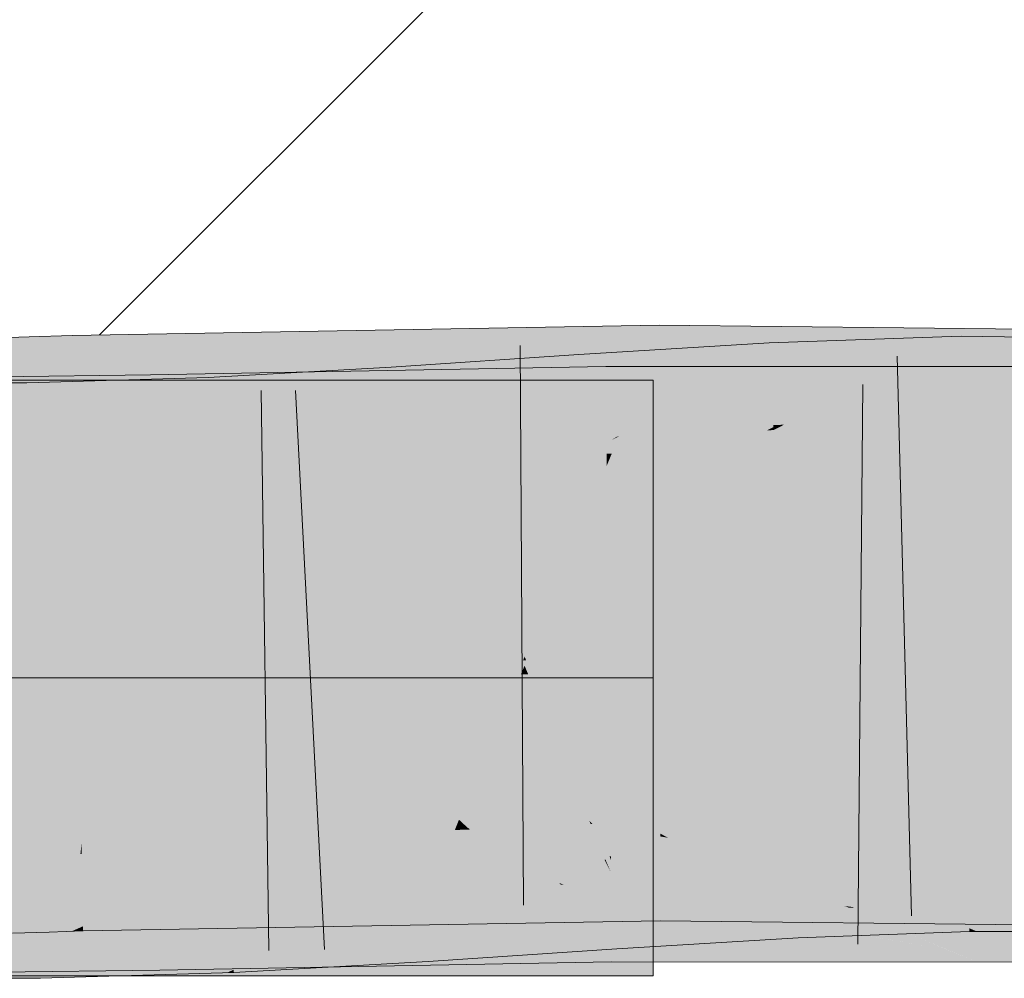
# Model space of a CAD drawing. Extents: x -620 to 300, y 62 to 1112.
# Tile 127 of 236: x 183.321 to 183.735, y 712.32 to 712.723. Entities that reach past the tile are written whole.
import ezdxf
from ezdxf.lldxf.tags import DXFTag

# ---------------------------------------------------------------- set-up
doc = ezdxf.new("R2010")
doc.units = 0
doc.layers.get('0').update_dxf_attribs({"lineweight": 13})
for name, color, linetype, lineweight, true_color in [('E_Detail_Wandschraffur', 7, 'Continuous', 5, 0xc0c0c0), ('E_Leerrohr 25-A06GA2AZ8I', 7, 'Continuous', 9, 0xff8000), ('E_Leerrohr 25-Shading', 7, 'Continuous', 9, 0xff8000)]:
    doc.layers.add(name, color=color, linetype=linetype, lineweight=lineweight, true_color=true_color)
tags = doc.linetypes.add('STRICHPUNKT2-A06GA2B08I', pattern=[12.7, 6.35, -3.175, 0, -3.175]).pattern_tags.tags
tags[10:11] = [DXFTag(74, 4), DXFTag(75, 0), DXFTag(340, '0'), DXFTag(46, 0.0), DXFTag(50, 0.0), DXFTag(44, 0.0), DXFTag(45, 0.0)]
tags[8:9] = [DXFTag(74, 4), DXFTag(75, 0), DXFTag(340, '0'), DXFTag(46, 0.0), DXFTag(50, 0.0), DXFTag(44, 0.0), DXFTag(45, 0.0)]
tags[6:7] = [DXFTag(74, 4), DXFTag(75, 0), DXFTag(340, '0'), DXFTag(46, 0.0), DXFTag(50, 0.0), DXFTag(44, 0.0), DXFTag(45, 0.0)]
tags[4:5] = [DXFTag(74, 4), DXFTag(75, 0), DXFTag(340, '0'), DXFTag(46, 0.0), DXFTag(50, 0.0), DXFTag(44, 0.0), DXFTag(45, 0.0)]

# ---------------------------------------------------------------- blocks, each defined once
blk = doc.blocks.new('Shading-A06GA1NA8I', base_point=(183.54906, 712.43066))
at = {"layer": 'E_Leerrohr 25-Shading', "color": 34, "true_color": 0xb05800}
for points in [[(183.53481, 712.56036), (183.58977, 712.56616), (183.40825, 712.59137), (183.58971, 712.59454)], [(183.65825, 712.59381), (183.58971, 712.59454), (183.58977, 712.56616)], [(183.58977, 712.56616), (183.58978, 712.56152), (183.65825, 712.59381), (183.59648, 712.56146)], [(183.65825, 712.59381), (183.59648, 712.56146), (183.65474, 712.56543), (183.61761, 712.56116)], [(183.65825, 712.59381), (183.65474, 712.56543), (183.72325, 712.59308)], [(183.32526, 712.58966), (183.30928, 712.58911), (183.32637, 712.55658), (183.31049, 712.55566)], [(183.34331, 712.59021), (183.32526, 712.58966), (183.34392, 712.55756), (183.32637, 712.55658)], [(183.34331, 712.59021), (183.40825, 712.59137), (183.34331, 712.59021)], [(183.34331, 712.59021), (183.48189, 712.55957), (183.40825, 712.59137), (183.48814, 712.55969)], [(183.48189, 712.55957), (183.34331, 712.59021), (183.42311, 712.55853)], [(183.41991, 712.55981), (183.34331, 712.59021), (183.34392, 712.55756)], [(183.53481, 712.56036), (183.40825, 712.59137), (183.48889, 712.55939)], [(183.66145, 712.56238), (183.71657, 712.58997), (183.6364, 712.57806), (183.65825, 712.58789)], [(183.72325, 712.59308), (183.65474, 712.56543), (183.84814, 712.59167), (183.84781, 712.58777)], [(183.71661, 712.58722), (183.71657, 712.58997), (183.66145, 712.56238)], [(183.72325, 712.5899), (183.71657, 712.58997), (183.71661, 712.58722)], [(183.72247, 712.55554), (183.80431, 712.58875), (183.71661, 712.58722), (183.72325, 712.5899)], [(183.57207, 712.54779), (183.63596, 712.5871), (183.55829, 712.54675), (183.55602, 712.58228)], [(183.6364, 712.57806), (183.63596, 712.5871), (183.57285, 712.54785), (183.57207, 712.54779)], [(183.65825, 712.58789), (183.63596, 712.5871), (183.6364, 712.57806)], [(183.71704, 712.55603), (183.71661, 712.58722), (183.64224, 712.5528), (183.66145, 712.56238)], [(183.65474, 712.56543), (183.76202, 712.55927), (183.84781, 712.58777), (183.84532, 712.55896)], [(183.72247, 712.55554), (183.71661, 712.58722), (183.71704, 712.5556)], [(183.80099, 712.55505), (183.80431, 712.58875), (183.72247, 712.55554)], [(183.55602, 712.58228), (183.47728, 712.57697), (183.49664, 712.54156), (183.4791, 712.54767)], [(183.55829, 712.54675), (183.55602, 712.58228), (183.49693, 712.54175)], [(183.49664, 712.53931), (183.56772, 712.54065), (183.40825, 712.57428), (183.5674, 712.57727)], [(183.4791, 712.54767), (183.47728, 712.57697), (183.44238, 712.56079), (183.44183, 712.57495)], [(183.56772, 712.54065), (183.56985, 712.54065), (183.5674, 712.57727), (183.65825, 712.57721)], [(183.65825, 712.57721), (183.56985, 712.54065), (183.72325, 712.57715), (183.63486, 712.54059)], [(183.63763, 712.55261), (183.6364, 712.57806), (183.57285, 712.54785)], [(183.63486, 712.54059), (183.76079, 712.54053), (183.72325, 712.57715), (183.76163, 712.57715)], [(183.63988, 712.55267), (183.66145, 712.56238), (183.63763, 712.55261), (183.6364, 712.57806)], [(183.19325, 712.53485), (183.37683, 712.53711), (183.34325, 712.5733), (183.37648, 712.55994)], [(183.19325, 712.53485), (183.34325, 712.5733), (183.19325, 712.57147)], [(183.37648, 712.55994), (183.37627, 712.57373), (183.34325, 712.5733)], [(183.40048, 712.57257), (183.34325, 712.57092), (183.40152, 712.54846)], [(183.37627, 712.57373), (183.49664, 712.53931), (183.40825, 712.57428)], [(183.37627, 712.57373), (183.37648, 712.55994), (183.49664, 712.53931), (183.43164, 712.53815)], [(183.40152, 712.54846), (183.40825, 712.573), (183.40048, 712.57257)], [(183.40152, 712.54846), (183.44301, 712.54419), (183.40825, 712.573), (183.44254, 712.55731)], [(183.44183, 712.57495), (183.40825, 712.573), (183.44238, 712.56079)], [(183.4424, 712.56079), (183.40825, 712.573), (183.44254, 712.55731)], [(183.30502, 712.57037), (183.30495, 712.53375), (183.32433, 712.57037), (183.32516, 712.53381)], [(183.34325, 712.57092), (183.32433, 712.57037), (183.40205, 712.53601), (183.32516, 712.53381)], [(183.34325, 712.57092), (183.40205, 712.53601), (183.40152, 712.54846)], [(183.57841, 712.56128), (183.58977, 712.56616), (183.53481, 712.56036)], [(183.58978, 712.56152), (183.58977, 712.56616), (183.57843, 712.56128)], [(183.64325, 712.56079), (183.65474, 712.56543), (183.61761, 712.56116)], [(183.76202, 712.55927), (183.65474, 712.56543), (183.64325, 712.56079)], [(183.4791, 712.54767), (183.4424, 712.56079), (183.47954, 712.54041), (183.44254, 712.55731)], [(183.49664, 712.55627), (183.53481, 712.56036), (183.48889, 712.55939)], [(183.56985, 712.55762), (183.57841, 712.56128), (183.49664, 712.55627), (183.53481, 712.56036)], [(183.56985, 712.55762), (183.58978, 712.55792), (183.57843, 712.56128), (183.58978, 712.56152)], [(183.58978, 712.56152), (183.58978, 712.55792), (183.59648, 712.56146)], [(183.59648, 712.56146), (183.58978, 712.55792), (183.61761, 712.56116)], [(183.63486, 712.55743), (183.64325, 712.56079), (183.58978, 712.55792), (183.61761, 712.56116)], [(183.66145, 712.56238), (183.63988, 712.55267), (183.64224, 712.5528)], [(183.64047, 712.55969), (183.76202, 712.55927), (183.64325, 712.56079)], [(183.31049, 712.55566), (183.31059, 712.55249), (183.32637, 712.55658), (183.32649, 712.55304)], [(183.32637, 712.55658), (183.32649, 712.55304), (183.34392, 712.55756), (183.34399, 712.55365)], [(183.43164, 712.55518), (183.41991, 712.55981), (183.34399, 712.55365), (183.34392, 712.55756)], [(183.37648, 712.55994), (183.37683, 712.53711), (183.43164, 712.53815)], [(183.43164, 712.55518), (183.49664, 712.55627), (183.42311, 712.55853), (183.48189, 712.55957)], [(183.44301, 712.54419), (183.47954, 712.54041), (183.44254, 712.55731)], [(183.48189, 712.55957), (183.49664, 712.55627), (183.48814, 712.55969)], [(183.64047, 712.55969), (183.63486, 712.55743), (183.73355, 712.55933), (183.73363, 712.55634)], [(183.63971, 712.55151), (183.71704, 712.5556), (183.64224, 712.5528), (183.71704, 712.55603)], [(183.73363, 712.55634), (183.87738, 712.55475), (183.73355, 712.55933), (183.8775, 712.55884)], [(183.63768, 712.5517), (183.63763, 712.55261), (183.56985, 712.54639), (183.57285, 712.54785)], [(183.63768, 712.5517), (183.63988, 712.55267), (183.63763, 712.55261)], [(183.63988, 712.55267), (183.63768, 712.5517), (183.63971, 712.55151), (183.6377, 712.55139)], [(183.63774, 712.55054), (183.71707, 712.55334), (183.63971, 712.55151), (183.71704, 712.5556)], [(183.63988, 712.55267), (183.63971, 712.55151), (183.64224, 712.5528)], [(183.71707, 712.55334), (183.72247, 712.55554), (183.71704, 712.5556)], [(183.80072, 712.55231), (183.80099, 712.55505), (183.71707, 712.55334), (183.72247, 712.55554)], [(183.43164, 712.53766), (183.44322, 712.53833), (183.40152, 712.54846), (183.44301, 712.54419)], [(183.40152, 712.54846), (183.40205, 712.53601), (183.43164, 712.53766)], [(183.4791, 712.54767), (183.47954, 712.54041), (183.49664, 712.54156)], [(183.56985, 712.54639), (183.57207, 712.54779), (183.55835, 712.54572), (183.55829, 712.54675)], [(183.63768, 712.5517), (183.56985, 712.54639), (183.63486, 712.55035)], [(183.57207, 712.54779), (183.56985, 712.54639), (183.57285, 712.54785)], [(183.63486, 712.55035), (183.63774, 712.55054), (183.63768, 712.5517)], [(183.6377, 712.55139), (183.63774, 712.55054), (183.63971, 712.55151)], [(183.44322, 712.53833), (183.47954, 712.54041), (183.44301, 712.54419)], [(183.55835, 712.54572), (183.55829, 712.54675), (183.49664, 712.54156), (183.49693, 712.54175)], [(183.42747, 712.37659), (183.43164, 712.37836), (183.34727, 712.37604), (183.34726, 712.37689)], [(183.38368, 712.35468), (183.44322, 712.35645), (183.43164, 712.37836), (183.49664, 712.37952)], [(183.38368, 712.35468), (183.43164, 712.37836), (183.38881, 712.35986)], [(183.44322, 712.35645), (183.54858, 712.35962), (183.49664, 712.37952), (183.54774, 712.36041)], [(183.52768, 712.38007), (183.49664, 712.37952), (183.53076, 712.37701)], [(183.53076, 712.37701), (183.49664, 712.37952), (183.54774, 712.36041)], [(183.56985, 712.3808), (183.52768, 712.38007), (183.59019, 712.37274), (183.56198, 712.37476)], [(183.56198, 712.37476), (183.52768, 712.38007), (183.53076, 712.37701)], [(183.56985, 712.3808), (183.59019, 712.37274), (183.58324, 712.38104), (183.59018, 712.37994)], [(183.59018, 712.37994), (183.59018, 712.38116), (183.58324, 712.38104)], [(183.59343, 712.37939), (183.59018, 712.38116), (183.59018, 712.37994)], [(183.64153, 712.37061), (183.63486, 712.38068), (183.59343, 712.37939), (183.59018, 712.38116)], [(183.61942, 712.36511), (183.59343, 712.37939), (183.59019, 712.37274), (183.59018, 712.37994)], [(183.64871, 712.35974), (183.64153, 712.37061), (183.61942, 712.36511), (183.59343, 712.37939)], [(183.67136, 712.36517), (183.63486, 712.38068), (183.64153, 712.37061)], [(183.70424, 712.3512), (183.87199, 712.37805), (183.63486, 712.38068)], [(183.33247, 712.37567), (183.33244, 712.3764), (183.31696, 712.37524), (183.31694, 712.37585)], [(183.31706, 712.37225), (183.33258, 712.37244), (183.31696, 712.37524), (183.33247, 712.37567)], [(183.34717, 712.37604), (183.34726, 712.37689), (183.33247, 712.37567), (183.33244, 712.3764)], [(183.33258, 712.37244), (183.34679, 712.37256), (183.33247, 712.37567), (183.34717, 712.37604)], [(183.34679, 712.37256), (183.34734, 712.37256), (183.34717, 712.37604), (183.34727, 712.37604)], [(183.34727, 712.37604), (183.34726, 712.37689), (183.34717, 712.37604)], [(183.34734, 712.37256), (183.41641, 712.37177), (183.34727, 712.37604), (183.42747, 712.37659)], [(183.59021, 712.36084), (183.56198, 712.37476), (183.54774, 712.36041), (183.53076, 712.37701)], [(183.56198, 712.37476), (183.59021, 712.36084), (183.59019, 712.37042)], [(183.59019, 712.37274), (183.56198, 712.37476), (183.59019, 712.37042)], [(183.68486, 712.35461), (183.71951, 712.37659), (183.64653, 712.36914), (183.64629, 712.37396)], [(183.72, 712.34137), (183.71951, 712.37659), (183.68486, 712.35461)], [(183.87088, 712.34149), (183.87199, 712.37805), (183.72325, 712.34308), (183.70424, 712.3512)], [(183.78345, 712.37634), (183.71951, 712.37659), (183.72325, 712.33997), (183.72, 712.34137)], [(183.78345, 712.37634), (183.72325, 712.33997), (183.77988, 712.3399)], [(183.33324, 712.35272), (183.33258, 712.37244), (183.31779, 712.35181), (183.31706, 712.37225)], [(183.33324, 712.35272), (183.3447, 712.35339), (183.33258, 712.37244), (183.34679, 712.37256)], [(183.3447, 712.35339), (183.34769, 712.35358), (183.34679, 712.37256), (183.34734, 712.37256)], [(183.34769, 712.35358), (183.37621, 712.35443), (183.34734, 712.37256), (183.41641, 712.37177)], [(183.58325, 712.37012), (183.56985, 712.36932), (183.59102, 712.36926)], [(183.63486, 712.37329), (183.58325, 712.37012), (183.64653, 712.36914), (183.59102, 712.36926)], [(183.59966, 712.36871), (183.59019, 712.37274), (183.59019, 712.37042)], [(183.61942, 712.36511), (183.59019, 712.37274), (183.59966, 712.36871)], [(183.59019, 712.37042), (183.59021, 712.36084), (183.59473, 712.36963), (183.60365, 712.3606)], [(183.64653, 712.36914), (183.64629, 712.37396), (183.63486, 712.37329)], [(183.68565, 712.35907), (183.67136, 712.36517), (183.64871, 712.35974), (183.64153, 712.37061)], [(183.49065, 712.36151), (183.52773, 712.36646), (183.49664, 712.36438)], [(183.52773, 712.36646), (183.49065, 712.36151), (183.54129, 712.35388), (183.50259, 712.33276)], [(183.55855, 712.36328), (183.56966, 712.36932), (183.52773, 712.36646)], [(183.52773, 712.36646), (183.54129, 712.35388), (183.55855, 712.36328)], [(183.57011, 712.36206), (183.56966, 712.36932), (183.55855, 712.36328)], [(183.59421, 712.35938), (183.56985, 712.36932), (183.57011, 712.36206), (183.56966, 712.36932)], [(183.59962, 712.35876), (183.56985, 712.36932), (183.59421, 712.35938)], [(183.64728, 712.35345), (183.56985, 712.36932), (183.59962, 712.35876)], [(183.64728, 712.35345), (183.64682, 712.36304), (183.56985, 712.36932), (183.59102, 712.36926)], [(183.64682, 712.36304), (183.64653, 712.36914), (183.59102, 712.36926)], [(183.60365, 712.3606), (183.61942, 712.36029), (183.59473, 712.36963), (183.59966, 712.36871)], [(183.59966, 712.36871), (183.61942, 712.36029), (183.61942, 712.36511), (183.62846, 712.36017)], [(183.6564, 712.36176), (183.64653, 712.36914), (183.64682, 712.36304)], [(183.64653, 712.36914), (183.6564, 712.36176), (183.67134, 712.35974)], [(183.41318, 712.32642), (183.49664, 712.36255), (183.37996, 712.33374), (183.38632, 712.34021)], [(183.43164, 712.36133), (183.38884, 712.34277), (183.49664, 712.36255), (183.38632, 712.34021)], [(183.40999, 712.3504), (183.44989, 712.3559), (183.43164, 712.36066), (183.44968, 712.36163)], [(183.52774, 712.3631), (183.49664, 712.36255), (183.56052, 712.33105), (183.41318, 712.32642)], [(183.44989, 712.3559), (183.49065, 712.36151), (183.44968, 712.36163), (183.49049, 712.36395)], [(183.49664, 712.36438), (183.49049, 712.36395), (183.49065, 712.36151)], [(183.56932, 712.36389), (183.52774, 712.3631), (183.56938, 712.35675)], [(183.56961, 712.33136), (183.52774, 712.3631), (183.56052, 712.33105)], [(183.52774, 712.3631), (183.56961, 712.33136), (183.56938, 712.35675)], [(183.55855, 712.36328), (183.54129, 712.35388), (183.57149, 712.3407), (183.55717, 712.33905)], [(183.55855, 712.36328), (183.57149, 712.3407), (183.57011, 712.36206)], [(183.56985, 712.36389), (183.56932, 712.36389), (183.59961, 712.35156), (183.56938, 712.35675)], [(183.59961, 712.35156), (183.58325, 712.36389), (183.56985, 712.36389)], [(183.57011, 712.36206), (183.57149, 712.3407), (183.59503, 712.35901), (183.61024, 712.34473)], [(183.57011, 712.36206), (183.59503, 712.35901), (183.59421, 712.35938)], [(183.59961, 712.35156), (183.71051, 712.33246), (183.58325, 712.36389), (183.67134, 712.34875)], [(183.67134, 712.34875), (183.63486, 712.36383), (183.58325, 712.36389)], [(183.61942, 712.36511), (183.62846, 712.36017), (183.64871, 712.35974)], [(183.72325, 712.32721), (183.75584, 712.32721), (183.63486, 712.36383), (183.7567, 712.36377)], [(183.64728, 712.35345), (183.672, 712.35016), (183.64682, 712.36304), (183.6564, 712.36176)], [(183.6564, 712.36176), (183.68486, 712.35461), (183.67134, 712.35974)], [(183.6564, 712.36176), (183.672, 712.35016), (183.68486, 712.35461), (183.67839, 712.35052)], [(183.37955, 712.36035), (183.19325, 712.32147), (183.37988, 712.33893), (183.34644, 712.32465)], [(183.19325, 712.32147), (183.37955, 712.36035), (183.19325, 712.35809)], [(183.40926, 712.3501), (183.40961, 712.35938), (183.33005, 712.32043), (183.32921, 712.35706)], [(183.37621, 712.35443), (183.38368, 712.35468), (183.38881, 712.35986)], [(183.37955, 712.36035), (183.37988, 712.33893), (183.43164, 712.36133)], [(183.40825, 712.34137), (183.59026, 712.34454), (183.44322, 712.35645), (183.54982, 712.35962)], [(183.40999, 712.3504), (183.40961, 712.35938), (183.40926, 712.3501)], [(183.43164, 712.36066), (183.40961, 712.35938), (183.40999, 712.3504)], [(183.45038, 712.34253), (183.49065, 712.36151), (183.44989, 712.3559)], [(183.49251, 712.3316), (183.49065, 712.36151), (183.45096, 712.32758), (183.45038, 712.34253)], [(183.50259, 712.33276), (183.49065, 712.36151), (183.49251, 712.3316)], [(183.59021, 712.36084), (183.54774, 712.36041), (183.54982, 712.35962)], [(183.54858, 712.35962), (183.54982, 712.35962), (183.54774, 712.36041)], [(183.54982, 712.35962), (183.59026, 712.34454), (183.59021, 712.36084)], [(183.65825, 712.34381), (183.61942, 712.36029), (183.59026, 712.34454), (183.59021, 712.36084)], [(183.62602, 712.34637), (183.63264, 712.34711), (183.59421, 712.35938), (183.59962, 712.35876)], [(183.61024, 712.34473), (183.62602, 712.34637), (183.59503, 712.35901)], [(183.59962, 712.35876), (183.63264, 712.34711), (183.64728, 712.35345), (183.64752, 712.34863)], [(183.61942, 712.36029), (183.65825, 712.34381), (183.62846, 712.36017)], [(183.62846, 712.36017), (183.65825, 712.34381), (183.68565, 712.35907), (183.70424, 712.3512)], [(183.30455, 712.35699), (183.30447, 712.32037), (183.32921, 712.35706), (183.33005, 712.32043)], [(183.34325, 712.34015), (183.3447, 712.35339), (183.33368, 712.33978), (183.33324, 712.35272)], [(183.3479, 712.34222), (183.34769, 712.35358), (183.34325, 712.34015), (183.3447, 712.35339)], [(183.3479, 712.34222), (183.37621, 712.35443), (183.34769, 712.35358)], [(183.3479, 712.34222), (183.40825, 712.34137), (183.37621, 712.35443), (183.44322, 712.35645)], [(183.41112, 712.32397), (183.45038, 712.34253), (183.40999, 712.3504), (183.44989, 712.3559)], [(183.54129, 712.35388), (183.50259, 712.33276), (183.55717, 712.33905)], [(183.59474, 712.35236), (183.56938, 712.35675), (183.61581, 712.3313), (183.56961, 712.33136)], [(183.64728, 712.35345), (183.64752, 712.34863), (183.66756, 712.35071), (183.66954, 712.34998)], [(183.69327, 712.35144), (183.68486, 712.35461), (183.67839, 712.35052)], [(183.31779, 712.35181), (183.31825, 712.33923), (183.33324, 712.35272), (183.33368, 712.33978)], [(183.40926, 712.3501), (183.33005, 712.32043), (183.34325, 712.32086)], [(183.36998, 712.32159), (183.40825, 712.32269), (183.38885, 712.34106), (183.40926, 712.3501)], [(183.41112, 712.32397), (183.40999, 712.3504), (183.40825, 712.32269), (183.40926, 712.3501)], [(183.59961, 712.35156), (183.59474, 712.35236), (183.64842, 712.3313), (183.61581, 712.3313)], [(183.64842, 712.3313), (183.68825, 712.3313), (183.59961, 712.35156), (183.66753, 712.33984)], [(183.64786, 712.34167), (183.65825, 712.33777), (183.64752, 712.34863), (183.67839, 712.35052)], [(183.65825, 712.33777), (183.69327, 712.35144), (183.67839, 712.35052)], [(183.65825, 712.33777), (183.72002, 712.34003), (183.69327, 712.35144), (183.72, 712.34137)], [(183.70424, 712.3512), (183.65825, 712.34381), (183.72325, 712.34308)], [(183.66954, 712.34998), (183.672, 712.35016), (183.66756, 712.35071)], [(183.64806, 712.3374), (183.62602, 712.34637), (183.57199, 712.33276), (183.57149, 712.3407)], [(183.64786, 712.34167), (183.63264, 712.34711), (183.64806, 712.3374), (183.62602, 712.34637)], [(183.63264, 712.34711), (183.64786, 712.34167), (183.64752, 712.34863)], [(183.34325, 712.34015), (183.34793, 712.34027), (183.3479, 712.34222)], [(183.34325, 712.32086), (183.36998, 712.32159), (183.38885, 712.34106)], [(183.40825, 712.34137), (183.3479, 712.34222), (183.34793, 712.34027)], [(183.38884, 712.34277), (183.37988, 712.33893), (183.38632, 712.34021)], [(183.45038, 712.34253), (183.41112, 712.32397), (183.45096, 712.32758), (183.41113, 712.32373)], [(183.64786, 712.34167), (183.64806, 712.3374), (183.65825, 712.33777)], [(183.72, 712.34137), (183.72002, 712.34003), (183.72325, 712.33997)], [(183.37996, 712.33374), (183.37988, 712.33893), (183.37151, 712.3252), (183.34644, 712.32465)], [(183.38632, 712.34021), (183.37988, 712.33893), (183.37996, 712.33374)], [(183.57199, 712.33276), (183.57149, 712.3407), (183.49277, 712.32745), (183.50259, 712.33276)], [(183.68825, 712.3313), (183.71346, 712.33124), (183.66753, 712.33984), (183.71051, 712.33246)], [(183.3801, 712.32538), (183.37996, 712.33374), (183.37151, 712.3252)], [(183.41318, 712.32642), (183.37996, 712.33374), (183.3801, 712.32538)], [(183.49277, 712.32745), (183.50259, 712.33276), (183.49251, 712.3316)], [(183.41113, 712.32373), (183.41118, 712.32281), (183.49251, 712.3316), (183.49277, 712.32745)], [(183.56961, 712.33136), (183.45093, 712.32758), (183.56964, 712.32727), (183.45102, 712.32507)], [(183.56961, 712.33136), (183.56964, 712.32727), (183.64842, 712.3313), (183.65825, 712.32721)], [(183.64842, 712.3313), (183.65825, 712.32721), (183.71346, 712.33124), (183.72325, 712.32721)], [(183.19325, 712.32147), (183.34325, 712.3233), (183.34644, 712.32465)], [(183.34644, 712.32465), (183.34325, 712.3233), (183.3801, 712.32538), (183.38011, 712.32373)], [(183.3801, 712.32538), (183.38011, 712.32373), (183.41318, 712.32642), (183.40825, 712.32428)], [(183.45093, 712.32758), (183.41318, 712.32642), (183.45102, 712.32507), (183.40825, 712.32428)], [(183.40825, 712.32269), (183.41118, 712.32281), (183.41112, 712.32397)]]:
    blk.add_solid(points, dxfattribs=at)
at = {"layer": 'E_Leerrohr 25-Shading', "color": 32, "true_color": 0xd96d00}
for points in [[(183.19325, 712.57147), (183.19325, 712.44647), (183.34325, 712.57147), (183.46825, 712.44647)], [(183.19325, 712.57147), (183.19325, 712.44647), (183.34325, 712.57147), (183.46825, 712.44647)], [(183.19325, 712.57147), (183.19325, 712.44647), (183.34325, 712.57147), (183.46825, 712.44647)], [(183.19325, 712.57147), (183.19325, 712.44647), (183.34325, 712.57147), (183.46825, 712.44647)], [(183.46825, 712.44647), (183.53325, 712.44647), (183.34325, 712.57147), (183.40825, 712.57147)], [(183.46825, 712.44647), (183.53325, 712.44647), (183.34325, 712.57147), (183.40825, 712.57147)], [(183.46825, 712.44647), (183.53325, 712.44647), (183.34325, 712.57147), (183.40825, 712.57147)], [(183.46825, 712.44647), (183.53325, 712.44647), (183.34325, 712.57147), (183.40825, 712.57147)], [(183.40825, 712.57147), (183.53325, 712.44647), (183.58725, 712.57147), (183.58725, 712.50049)], [(183.40825, 712.57147), (183.53325, 712.44647), (183.58725, 712.57147), (183.58725, 712.50049)], [(183.40825, 712.57147), (183.53325, 712.44647), (183.58725, 712.57147), (183.58725, 712.50049)], [(183.40825, 712.57147), (183.53325, 712.44647), (183.58725, 712.57147), (183.58725, 712.50049)], [(183.53325, 712.44647), (183.58725, 712.44647), (183.58725, 712.50049)], [(183.53325, 712.44647), (183.58725, 712.44647), (183.58725, 712.50049)], [(183.53325, 712.44647), (183.58725, 712.44647), (183.58725, 712.50049)], [(183.53325, 712.44647), (183.58725, 712.44647), (183.58725, 712.50049)], [(183.19325, 712.44647), (183.19325, 712.32147), (183.46825, 712.44647), (183.34325, 712.32147)], [(183.19325, 712.44647), (183.19325, 712.32147), (183.46825, 712.44647), (183.34325, 712.32147)], [(183.19325, 712.44647), (183.19325, 712.32147), (183.46825, 712.44647), (183.34325, 712.32147)], [(183.19325, 712.44647), (183.19325, 712.32147), (183.46825, 712.44647), (183.34325, 712.32147)], [(183.34325, 712.32147), (183.40825, 712.32147), (183.46825, 712.44647), (183.53325, 712.44647)], [(183.34325, 712.32147), (183.40825, 712.32147), (183.46825, 712.44647), (183.53325, 712.44647)], [(183.34325, 712.32147), (183.40825, 712.32147), (183.46825, 712.44647), (183.53325, 712.44647)], [(183.34325, 712.32147), (183.40825, 712.32147), (183.46825, 712.44647), (183.53325, 712.44647)], [(183.53325, 712.44647), (183.40825, 712.32147), (183.58725, 712.39246), (183.58725, 712.32147)], [(183.53325, 712.44647), (183.40825, 712.32147), (183.58725, 712.39246), (183.58725, 712.32147)], [(183.53325, 712.44647), (183.40825, 712.32147), (183.58725, 712.39246), (183.58725, 712.32147)], [(183.53325, 712.44647), (183.40825, 712.32147), (183.58725, 712.39246), (183.58725, 712.32147)], [(183.53325, 712.44647), (183.58725, 712.39246), (183.58725, 712.44647)], [(183.53325, 712.44647), (183.58725, 712.39246), (183.58725, 712.44647)], [(183.53325, 712.44647), (183.58725, 712.39246), (183.58725, 712.44647)], [(183.53325, 712.44647), (183.58725, 712.39246), (183.58725, 712.44647)]]:
    blk.add_solid(points, dxfattribs=at)
at = {"layer": 'E_Leerrohr 25-Shading', "color": 30, "true_color": 0xf57b00}
for points in [[(183.53325, 712.46857), (183.49664, 712.55627), (183.46825, 712.46741), (183.43164, 712.55518)], [(183.56985, 712.55762), (183.49664, 712.55627), (183.53325, 712.46857)], [(183.58998, 712.46954), (183.58978, 712.55792), (183.53325, 712.46857), (183.56985, 712.55762)], [(183.63486, 712.55743), (183.58978, 712.55792), (183.59825, 712.46948), (183.58998, 712.46954)], [(183.87569, 712.49921), (183.87738, 712.55475), (183.59825, 712.46948), (183.63486, 712.55743)], [(183.31059, 712.55249), (183.31377, 712.46417), (183.32649, 712.55304), (183.32947, 712.46472)], [(183.32649, 712.55304), (183.32947, 712.46472), (183.34399, 712.55365), (183.34563, 712.46527)], [(183.43164, 712.55518), (183.34399, 712.55365), (183.46825, 712.46741), (183.34563, 712.46527)], [(183.71707, 712.55334), (183.63774, 712.55054), (183.71828, 712.46655), (183.64185, 712.46564)], [(183.80072, 712.55231), (183.71707, 712.55334), (183.79243, 712.46783), (183.71828, 712.46594)], [(183.56985, 712.54639), (183.63202, 712.54333), (183.63486, 712.55035)], [(183.64185, 712.46564), (183.63774, 712.55054), (183.60027, 712.4646), (183.63202, 712.54333)], [(183.63202, 712.54333), (183.63774, 712.55054), (183.63486, 712.55035)], [(183.53593, 712.4621), (183.55989, 712.52167), (183.49664, 712.54156), (183.55835, 712.54572)], [(183.56985, 712.54639), (183.55835, 712.54572), (183.55989, 712.52167)], [(183.55989, 712.52167), (183.5636, 712.46368), (183.56985, 712.54639), (183.56441, 712.46368)], [(183.56985, 712.54639), (183.56441, 712.46368), (183.63202, 712.54333), (183.56898, 712.46381)], [(183.47954, 712.54041), (183.43164, 712.53766), (183.48502, 712.45221), (183.46825, 712.45123)], [(183.5305, 712.46191), (183.49664, 712.54156), (183.48454, 712.45996), (183.47954, 712.54041)], [(183.53593, 712.4621), (183.49664, 712.54156), (183.5305, 712.46191)], [(183.49664, 712.53931), (183.53325, 712.4516), (183.56772, 712.54065), (183.56776, 712.53558)], [(183.56985, 712.54065), (183.56772, 712.54065), (183.56776, 712.53558)], [(183.56851, 712.45227), (183.56985, 712.54065), (183.56776, 712.53558)], [(183.56985, 712.54065), (183.56851, 712.45227), (183.63486, 712.54059), (183.59825, 712.45227)], [(183.60027, 712.4646), (183.63202, 712.54333), (183.56898, 712.46381)], [(183.59825, 712.45227), (183.75874, 712.45215), (183.63486, 712.54059), (183.76079, 712.54053)], [(183.37819, 712.44873), (183.37683, 712.53711), (183.19325, 712.44647), (183.19325, 712.53485)], [(183.32516, 712.53381), (183.32719, 712.44543), (183.40205, 712.53601), (183.40582, 712.44769)], [(183.37683, 712.53711), (183.37819, 712.44873), (183.43164, 712.53815), (183.46825, 712.45038)], [(183.43164, 712.53766), (183.40205, 712.53601), (183.46825, 712.45123), (183.40582, 712.44769)], [(183.46825, 712.45038), (183.53325, 712.4516), (183.43164, 712.53815), (183.49664, 712.53931)], [(183.53325, 712.4516), (183.56851, 712.45227), (183.56776, 712.53558)], [(183.30495, 712.53375), (183.30475, 712.44537), (183.32516, 712.53381), (183.32719, 712.44543)], [(183.5636, 712.46368), (183.55989, 712.52167), (183.53625, 712.46289)], [(183.87569, 712.49921), (183.59825, 712.46948), (183.84222, 712.4668)], [(183.59, 712.46088), (183.58998, 712.46954), (183.53664, 712.46045), (183.53325, 712.46857)], [(183.60181, 712.46082), (183.59825, 712.46948), (183.59, 712.46088), (183.58998, 712.46954)], [(183.61438, 712.46405), (183.59825, 712.46948), (183.6003, 712.46448)], [(183.7357, 712.46796), (183.59825, 712.46948), (183.7359, 712.46057), (183.61438, 712.46405)], [(183.34578, 712.45673), (183.34563, 712.46527), (183.32976, 712.4563), (183.32947, 712.46472)], [(183.46472, 712.45886), (183.46825, 712.46741), (183.34578, 712.45673), (183.34563, 712.46527)], [(183.52974, 712.46002), (183.53325, 712.46857), (183.46472, 712.45886), (183.46825, 712.46741)], [(183.53664, 712.46045), (183.53325, 712.46857), (183.52989, 712.46039)], [(183.59825, 712.45959), (183.64201, 712.46222), (183.60027, 712.4646), (183.64185, 712.46564)], [(183.64185, 712.46564), (183.64201, 712.46222), (183.71828, 712.46655), (183.71829, 712.46497)], [(183.71829, 712.46497), (183.64201, 712.46222), (183.71837, 712.45953), (183.64212, 712.4599)], [(183.73569, 712.46637), (183.71828, 712.46594), (183.79208, 712.46429), (183.71829, 712.46497)], [(183.79208, 712.46429), (183.71829, 712.46497), (183.79141, 712.45752), (183.71837, 712.45953)], [(183.32976, 712.4563), (183.32947, 712.46472), (183.31407, 712.45587), (183.31377, 712.46417)], [(183.53325, 712.45544), (183.5305, 712.46191), (183.48502, 712.45221), (183.48454, 712.45996)], [(183.53325, 712.45544), (183.53593, 712.4621), (183.5305, 712.46191)], [(183.53325, 712.45544), (183.564, 712.45752), (183.53625, 712.46289), (183.5636, 712.46368)], [(183.53975, 712.453), (183.59001, 712.45325), (183.53664, 712.46045), (183.59, 712.46088)], [(183.5636, 712.46368), (183.564, 712.45752), (183.56441, 712.46368)], [(183.59825, 712.45959), (183.60027, 712.4646), (183.564, 712.45752), (183.56898, 712.46381)], [(183.56441, 712.46368), (183.564, 712.45752), (183.56898, 712.46381)], [(183.59001, 712.45325), (183.60497, 712.45319), (183.59, 712.46088), (183.60181, 712.46082)], [(183.64212, 712.4599), (183.64201, 712.46222), (183.59825, 712.45959)], [(183.6003, 712.46448), (183.60181, 712.46082), (183.61438, 712.46405), (183.6245, 712.46069)], [(183.6245, 712.46069), (183.60181, 712.46082), (183.87199, 712.37805), (183.63033, 712.39166)], [(183.75929, 712.4599), (183.61438, 712.46405), (183.6245, 712.46069)], [(183.34587, 712.45197), (183.34578, 712.45673), (183.3299, 712.45184), (183.32976, 712.4563)], [(183.34587, 712.45197), (183.46214, 712.45258), (183.34578, 712.45673), (183.46472, 712.45886)], [(183.46214, 712.45258), (183.52681, 712.45288), (183.46472, 712.45886), (183.52974, 712.46002)], [(183.52681, 712.45288), (183.53975, 712.453), (183.52989, 712.46039), (183.53664, 712.46045)], [(183.564, 712.45752), (183.53325, 712.45544), (183.56416, 712.4549), (183.53391, 712.45386)], [(183.59979, 712.45593), (183.59825, 712.45959), (183.56416, 712.4549), (183.564, 712.45752)], [(183.64226, 712.45721), (183.64212, 712.4599), (183.59979, 712.45593), (183.59825, 712.45959)], [(183.59979, 712.45593), (183.62625, 712.39355), (183.64226, 712.45721), (183.6454, 712.39221)], [(183.85144, 712.45728), (183.75929, 712.4599), (183.87199, 712.37805), (183.6245, 712.46069)], [(183.71837, 712.45953), (183.64212, 712.4599), (183.71838, 712.45856), (183.64226, 712.45721)], [(183.71838, 712.45856), (183.64226, 712.45721), (183.71936, 712.38733), (183.6454, 712.39221)], [(183.79141, 712.45752), (183.71837, 712.45953), (183.78416, 712.38354), (183.71936, 712.38733)], [(183.3299, 712.45184), (183.32976, 712.4563), (183.31422, 712.45166), (183.31407, 712.45587)], [(183.45363, 712.43188), (183.46214, 712.45258), (183.34622, 712.43317), (183.34587, 712.45197)], [(183.46214, 712.45258), (183.45363, 712.43188), (183.52681, 712.45288), (183.51784, 712.43103)], [(183.53246, 712.45349), (183.53325, 712.45544), (183.48506, 712.45148), (183.48502, 712.45221)], [(183.48528, 712.44812), (183.53069, 712.44904), (183.48506, 712.45148), (183.53246, 712.45349)], [(183.54906, 712.43066), (183.53975, 712.453), (183.51784, 712.43103), (183.52681, 712.45288)], [(183.53069, 712.44904), (183.53592, 712.44916), (183.53261, 712.45386), (183.53391, 712.45386)], [(183.53391, 712.45386), (183.53325, 712.45544), (183.53261, 712.45386)], [(183.53391, 712.45386), (183.53592, 712.44916), (183.56416, 712.4549), (183.5645, 712.44971)], [(183.53975, 712.453), (183.54906, 712.43066), (183.59001, 712.45325), (183.59007, 712.43018)], [(183.5645, 712.44971), (183.60216, 712.45038), (183.56416, 712.4549), (183.59979, 712.45593)], [(183.61438, 712.43036), (183.60497, 712.45319), (183.59007, 712.43018), (183.59001, 712.45325)], [(183.37822, 712.44714), (183.37819, 712.44873), (183.19325, 712.44647)], [(183.3299, 712.45184), (183.31422, 712.45166), (183.33052, 712.43353), (183.31485, 712.43396)], [(183.34587, 712.45197), (183.3299, 712.45184), (183.34622, 712.43317), (183.33052, 712.43353)], [(183.46825, 712.45038), (183.37819, 712.44873), (183.4671, 712.44763), (183.37822, 712.44714)], [(183.46687, 712.44781), (183.46825, 712.45123), (183.40587, 712.44684), (183.40582, 712.44769)], [(183.48528, 712.44812), (183.48502, 712.45221), (183.46687, 712.44781), (183.46825, 712.45123)], [(183.46825, 712.45038), (183.4671, 712.44763), (183.53325, 712.4516), (183.53175, 712.448)], [(183.52722, 712.44043), (183.53069, 712.44904), (183.48563, 712.44244), (183.48528, 712.44812)], [(183.53069, 712.44904), (183.52722, 712.44043), (183.53592, 712.44916), (183.53178, 712.44025)], [(183.53476, 712.448), (183.53325, 712.4516), (183.53175, 712.448)], [(183.53592, 712.44916), (183.53178, 712.44025), (183.53987, 712.43982)], [(183.56851, 712.45227), (183.53325, 712.4516), (183.56856, 712.44818), (183.53476, 712.448)], [(183.5645, 712.44971), (183.53592, 712.44916), (183.56522, 712.43866), (183.53987, 712.43982)], [(183.60791, 712.43683), (183.60216, 712.45038), (183.56522, 712.43866), (183.5645, 712.44971)], [(183.56851, 712.45227), (183.56856, 712.44818), (183.59825, 712.45227), (183.59993, 712.44818)], [(183.59825, 712.45227), (183.62167, 712.39569), (183.75874, 712.45215), (183.75725, 712.38776)], [(183.19325, 712.35809), (183.37955, 712.36035), (183.19325, 712.44647), (183.37822, 712.44714)], [(183.32719, 712.44543), (183.30475, 712.44537), (183.32915, 712.35992), (183.30457, 712.35938)], [(183.40582, 712.44769), (183.32719, 712.44543), (183.40953, 712.36121), (183.32915, 712.35992)], [(183.4671, 712.44763), (183.37822, 712.44714), (183.46552, 712.44373), (183.37825, 712.44489)], [(183.37825, 712.44489), (183.37955, 712.36035), (183.46552, 712.44373), (183.43164, 712.36133)], [(183.46503, 712.44324), (183.46687, 712.44781), (183.40591, 712.44562), (183.40587, 712.44684)], [(183.40591, 712.44562), (183.40953, 712.36121), (183.46503, 712.44324), (183.43198, 712.36145)], [(183.48563, 712.44244), (183.48528, 712.44812), (183.46503, 712.44324), (183.46687, 712.44781)], [(183.53175, 712.448), (183.4671, 712.44763), (183.52968, 712.44287), (183.46552, 712.44373)], [(183.53693, 712.44281), (183.53476, 712.448), (183.52968, 712.44287), (183.53175, 712.448)], [(183.56856, 712.44818), (183.53476, 712.448), (183.5686, 712.44238), (183.53693, 712.44281)], [(183.59993, 712.44818), (183.56856, 712.44818), (183.60233, 712.44238), (183.5686, 712.44238)], [(183.50572, 712.38464), (183.46552, 712.44373), (183.4597, 712.42963)], [(183.46503, 712.44324), (183.4597, 712.43011), (183.48563, 712.44244), (183.48805, 712.40344)], [(183.46552, 712.44373), (183.47462, 712.43036), (183.48749, 712.44342)], [(183.47462, 712.43036), (183.50255, 712.44324), (183.48749, 712.44342)], [(183.47462, 712.43036), (183.50572, 712.38464), (183.50255, 712.44324), (183.52199, 712.42419)], [(183.507, 712.44141), (183.48563, 712.44244), (183.50572, 712.38696), (183.48805, 712.40344)], [(183.52199, 712.42419), (183.52968, 712.44287), (183.50255, 712.44324)], [(183.507, 712.44141), (183.50572, 712.38696), (183.52199, 712.42743)], [(183.53178, 712.44025), (183.52722, 712.44043), (183.50668, 712.38605), (183.50572, 712.38696)], [(183.55911, 712.38519), (183.52968, 712.44287), (183.50632, 712.38611)], [(183.56198, 712.38409), (183.53178, 712.44025), (183.50722, 712.38556), (183.50668, 712.38605)], [(183.52722, 712.44043), (183.507, 712.44141), (183.52199, 712.42743)], [(183.53693, 712.44281), (183.52968, 712.44287), (183.56097, 712.38513), (183.55911, 712.38519)], [(183.53987, 712.43982), (183.53178, 712.44025), (183.5636, 712.38403), (183.56198, 712.38409)], [(183.56912, 712.38501), (183.5686, 712.44238), (183.56041, 712.38654), (183.53693, 712.44281)], [(183.58833, 712.38477), (183.60233, 712.44238), (183.56912, 712.38501), (183.5686, 712.44238)], [(183.6264, 712.38428), (183.60233, 712.44238), (183.58833, 712.38477)], [(183.56522, 712.43866), (183.53987, 712.43982), (183.56873, 712.38379), (183.56041, 712.39154)], [(183.62508, 712.38245), (183.56522, 712.43866), (183.56871, 712.38391)], [(183.60791, 712.43683), (183.56522, 712.43866), (183.63103, 712.38232), (183.62508, 712.38245)], [(183.31485, 712.43396), (183.31694, 712.37585), (183.33052, 712.43353), (183.33244, 712.3764)], [(183.33052, 712.43353), (183.33244, 712.3764), (183.34622, 712.43317), (183.34726, 712.37689)], [(183.34726, 712.37689), (183.43164, 712.37836), (183.34622, 712.43317), (183.45363, 712.43188)], [(183.47501, 712.43158), (183.45363, 712.43188), (183.49664, 712.37952), (183.43164, 712.37836)], [(183.50572, 712.38464), (183.4597, 712.42963), (183.50513, 712.38318), (183.44016, 712.38208)], [(183.48805, 712.40344), (183.4597, 712.43011), (183.48933, 712.38257), (183.44032, 712.38214)], [(183.47501, 712.43158), (183.49664, 712.37952), (183.50571, 712.40155)], [(183.51784, 712.43103), (183.47501, 712.43158), (183.50571, 712.40155)], [(183.56912, 712.38153), (183.51784, 712.43103), (183.52544, 712.38226), (183.50571, 712.40155)], [(183.51784, 712.43103), (183.56985, 712.3808), (183.54906, 712.43066)], [(183.59007, 712.43018), (183.54906, 712.43066), (183.58324, 712.38104), (183.56042, 712.40344)], [(183.59007, 712.43018), (183.58324, 712.38104), (183.59018, 712.38116)], [(183.59018, 712.38116), (183.63486, 712.38068), (183.59007, 712.43018), (183.61438, 712.43036)], [(183.50572, 712.38696), (183.48805, 712.40344), (183.504, 712.38269), (183.48933, 712.38257)], [(183.56042, 712.40344), (183.56985, 712.3808), (183.58324, 712.38104)], [(183.50571, 712.40155), (183.49664, 712.37952), (183.52768, 712.38007)], [(183.75725, 712.38776), (183.62167, 712.39569), (183.75713, 712.38257), (183.6264, 712.38428)], [(183.56857, 712.38391), (183.56041, 712.39154), (183.5636, 712.38403)], [(183.6454, 712.39221), (183.62625, 712.39355), (183.6459, 712.3819), (183.63103, 712.38232)], [(183.63033, 712.39166), (183.63486, 712.38068), (183.87199, 712.37805)], [(183.71936, 712.38733), (183.6454, 712.39221), (183.71947, 712.38037), (183.6459, 712.3819)], [(183.50668, 712.38605), (183.50572, 712.38696), (183.50513, 712.38269), (183.504, 712.38269)], [(183.56181, 712.38513), (183.56041, 712.38654), (183.56097, 712.38513)], [(183.56912, 712.38501), (183.56041, 712.38654), (183.56181, 712.38513)], [(183.78416, 712.38354), (183.71936, 712.38733), (183.78377, 712.37958), (183.71947, 712.38037)], [(183.50513, 712.38318), (183.44016, 712.38208), (183.45862, 712.36182), (183.43164, 712.36133)], [(183.44032, 712.38214), (183.43164, 712.36066), (183.48933, 712.38257), (183.49049, 712.36395)], [(183.50513, 712.38318), (183.45862, 712.36182), (183.49759, 712.36487)], [(183.48933, 712.38257), (183.49049, 712.36395), (183.504, 712.38269), (183.49664, 712.36438)], [(183.52773, 712.36646), (183.51027, 712.38275), (183.49664, 712.36438), (183.50513, 712.38269)], [(183.504, 712.38269), (183.49664, 712.36438), (183.50513, 712.38269)], [(183.52388, 712.36688), (183.50717, 712.38324), (183.49759, 712.36487), (183.50513, 712.38318)], [(183.51027, 712.38275), (183.50668, 712.38605), (183.50513, 712.38269)], [(183.50717, 712.38324), (183.50572, 712.38464), (183.50513, 712.38318)], [(183.50572, 712.38464), (183.55911, 712.38519), (183.50632, 712.38611)], [(183.50572, 712.38464), (183.51018, 712.38324), (183.55911, 712.38519), (183.55965, 712.38416)], [(183.51018, 712.38324), (183.50572, 712.38464), (183.50717, 712.38324)], [(183.50717, 712.38324), (183.52353, 712.36719), (183.51018, 712.38324), (183.55547, 712.36945)], [(183.50722, 712.38556), (183.51027, 712.38275), (183.56198, 712.38409), (183.5625, 712.38312)], [(183.55965, 712.38416), (183.51018, 712.38324), (183.56674, 712.37024), (183.55547, 712.36945)], [(183.51027, 712.38275), (183.52773, 712.36646), (183.5625, 712.38312), (183.56961, 712.36987)], [(183.56097, 712.38513), (183.55911, 712.38519), (183.5672, 712.37024), (183.56674, 712.37024)], [(183.56923, 712.37268), (183.56097, 712.38513), (183.56624, 712.37256)], [(183.56923, 712.37268), (183.56918, 712.37793), (183.56097, 712.38513), (183.56181, 712.38513)], [(183.56918, 712.37793), (183.56912, 712.38501), (183.56181, 712.38513)], [(183.56198, 712.38409), (183.56961, 712.36987), (183.5636, 712.38403)], [(183.5695, 712.37158), (183.56873, 712.38379), (183.5636, 712.38403), (183.56857, 712.38391)], [(183.5695, 712.37158), (183.5636, 712.38403), (183.56891, 712.37158)], [(183.63486, 712.37329), (183.62508, 712.38245), (183.56873, 712.38379), (183.56871, 712.38391)], [(183.58131, 712.37195), (183.56873, 712.38379), (183.5695, 712.37158)], [(183.63307, 712.37354), (183.56873, 712.38379), (183.58131, 712.37195)], [(183.58325, 712.36389), (183.58833, 712.38477), (183.56918, 712.37793), (183.56912, 712.38501)], [(183.63486, 712.36383), (183.6264, 712.38428), (183.58325, 712.36389), (183.58833, 712.38477)], [(183.62508, 712.38245), (183.63486, 712.37329), (183.63103, 712.38232)], [(183.69809, 712.3783), (183.6768, 712.38361), (183.6301, 712.37537), (183.6264, 712.38428)], [(183.63103, 712.38232), (183.63486, 712.37329), (183.6459, 712.3819), (183.64629, 712.37396)], [(183.75705, 712.37897), (183.75713, 712.38257), (183.71637, 712.37909), (183.6768, 712.38361)], [(183.71596, 712.37909), (183.6768, 712.38361), (183.69809, 712.3783)], [(183.56985, 712.3808), (183.56912, 712.38153), (183.52768, 712.38007), (183.52544, 712.38226)], [(183.7567, 712.36377), (183.69809, 712.3783), (183.63197, 712.37079), (183.6301, 712.37537)], [(183.67668, 712.38129), (183.6459, 712.3819), (183.71591, 712.37646), (183.64629, 712.37396)], [(183.71947, 712.38037), (183.67668, 712.38129), (183.71951, 712.37659), (183.71591, 712.37646)], [(183.75694, 712.37439), (183.71596, 712.37909), (183.7567, 712.36377), (183.69809, 712.3783)], [(183.75694, 712.37439), (183.75705, 712.37897), (183.71637, 712.37909)], [(183.76027, 712.37988), (183.71947, 712.38037), (183.78345, 712.37634), (183.71951, 712.37659)], [(183.5742, 712.37292), (183.56918, 712.37793), (183.56923, 712.37268)], [(183.56961, 712.36987), (183.52773, 712.36646), (183.56966, 712.36932)], [(183.55547, 712.36945), (183.56931, 712.36523), (183.56674, 712.37024)], [(183.56931, 712.36523), (183.56923, 712.37268), (183.56624, 712.37256)], [(183.56674, 712.37024), (183.56931, 712.36523), (183.5672, 712.37024)], [(183.56961, 712.36987), (183.5695, 712.37158), (183.56891, 712.37158)], [(183.58325, 712.36389), (183.5742, 712.37292), (183.56932, 712.36389), (183.56923, 712.37268)], [(183.58325, 712.37012), (183.58131, 712.37195), (183.56966, 712.36932), (183.5695, 712.37158)], [(183.58325, 712.37012), (183.63486, 712.37329), (183.58131, 712.37195), (183.63307, 712.37354)], [(183.63486, 712.36383), (183.7567, 712.36377), (183.63197, 712.37079)], [(183.49664, 712.36255), (183.52718, 712.36365), (183.49759, 712.36487), (183.52388, 712.36688)], [(183.52353, 712.36719), (183.52718, 712.36365), (183.55547, 712.36945), (183.56931, 712.36523)], [(183.45862, 712.36182), (183.49664, 712.36255), (183.49759, 712.36487)], [(183.52718, 712.36365), (183.49664, 712.36255), (183.52774, 712.3631)], [(183.56932, 712.36389), (183.56931, 712.36523), (183.52774, 712.3631), (183.52718, 712.36365)], [(183.30457, 712.35938), (183.30455, 712.35699), (183.32915, 712.35992), (183.32921, 712.35706)], [(183.32915, 712.35992), (183.32921, 712.35706), (183.40953, 712.36121), (183.40961, 712.35938)], [(183.40953, 712.36121), (183.40961, 712.35938), (183.43198, 712.36145), (183.43164, 712.36066)]]:
    blk.add_solid(points, dxfattribs=at)
blk = doc.blocks.new('Referenz-A06GA2B58I')
at = {"layer": 'E_Detail_Wandschraffur', "linetype": 'ByBlock', "ltscale": 0.13}
blk.add_line((183.35481, 712.59044), (184.21075, 713.44638), dxfattribs=at)
at = {"layer": 'E_Leerrohr 25-A06GA2AZ8I', "linetype": 'Continuous', "ltscale": 0.13}
for p, q in [((183.34331, 712.59024), (183.58971, 712.59455)), ((183.58971, 712.59455), (183.8785, 712.59135)), ((183.30928, 712.5891), (183.32526, 712.58966)), ((183.32526, 712.58966), (183.34331, 712.59024)), ((183.63596, 712.5871), (183.71657, 712.58997)), ((183.71657, 712.58997), (183.8043, 712.58872)), ((183.53286, 712.35103), (183.53144, 712.58603)), ((183.55601, 712.58225), (183.63596, 712.5871)), ((183.47727, 712.57695), (183.55601, 712.58225)), ((183.69571, 712.3466), (183.68974, 712.58153)), ((183.56739, 712.57725), (183.37627, 712.57372)), ((183.40048, 712.57258), (183.47727, 712.57695)), ((183.76163, 712.57713), (183.56739, 712.57725)), ((183.37627, 712.57372), (183.19325, 712.57148)), ((183.32433, 712.5704), (183.40048, 712.57258)), ((183.58725, 712.57148), (183.19325, 712.57148)), ((183.58725, 712.57148), (183.19325, 712.57148)), ((183.58725, 712.57148), (183.19325, 712.57148)), ((183.58725, 712.57148), (183.19325, 712.57148)), ((183.30503, 712.57037), (183.32433, 712.5704)), ((183.58725, 712.49825), (183.58725, 712.57148)), ((183.58725, 712.49825), (183.58725, 712.57148)), ((183.58725, 712.49825), (183.58725, 712.57148)), ((183.58725, 712.49825), (183.58725, 712.57148)), ((183.67526, 712.5697), (183.67318, 712.33471)), ((183.42262, 712.56707), (183.42587, 712.3321)), ((183.44924, 712.33247), (183.43706, 712.56715)), ((183.58725, 712.3947), (183.58725, 712.49825)), ((183.58725, 712.3947), (183.58725, 712.49825)), ((183.58725, 712.3947), (183.58725, 712.49825)), ((183.58725, 712.3947), (183.58725, 712.49825)), ((183.58725, 712.32148), (183.58725, 712.3947)), ((183.58725, 712.32148), (183.58725, 712.3947)), ((183.58725, 712.32148), (183.58725, 712.3947)), ((183.58725, 712.32148), (183.58725, 712.3947)), ((183.34793, 712.34028), (183.59025, 712.34455)), ((183.59025, 712.34455), (183.87087, 712.34147)), ((183.31825, 712.33926), (183.33368, 712.3398)), ((183.33368, 712.3398), (183.34793, 712.34028)), ((183.57199, 712.33276), (183.64806, 712.33739)), ((183.64806, 712.33739), (183.72002, 712.34)), ((183.72002, 712.34), (183.77987, 712.33991)), ((183.49276, 712.32743), (183.57199, 712.33276)), ((183.56965, 712.32726), (183.38012, 712.32375)), ((183.41117, 712.3228), (183.49276, 712.32743)), ((183.75585, 712.3272), (183.56965, 712.32726)), ((183.38012, 712.32375), (183.19325, 712.32148)), ((183.19325, 712.32148), (183.58725, 712.32148)), ((183.19325, 712.32148), (183.58725, 712.32148)), ((183.19325, 712.32148), (183.58725, 712.32148)), ((183.19325, 712.32148), (183.58725, 712.32148)), ((183.30447, 712.32038), (183.33005, 712.32046)), ((183.33005, 712.32046), (183.41117, 712.3228))]:
    blk.add_line(p, q, dxfattribs=at)
at = {"layer": 'E_Leerrohr 25-A06GA2AZ8I', "linetype": 'STRICHPUNKT2-A06GA2B08I', "lineweight": 5, "ltscale": 0.13}
blk.add_line((183.19325, 712.44648), (183.58725, 712.44648), dxfattribs=at)
blk.add_line((183.19325, 712.44648), (183.58725, 712.44648), dxfattribs=at)
blk.add_line((183.19325, 712.44648), (183.58725, 712.44648), dxfattribs=at)
blk.add_line((183.19325, 712.44648), (183.58725, 712.44648), dxfattribs=at)

msp = doc.modelspace()

# ---------------------------------------------------------------- block references
at = {"color": 8, "lineweight": 25, "ltscale": 0.25, "true_color": 0x808080}
msp.add_blockref('Referenz-A06GA2B58I', (0, 0), dxfattribs=at)
msp.add_blockref('Shading-A06GA1NA8I', (183.54906, 712.43066))

doc.saveas('drawing.dxf')
